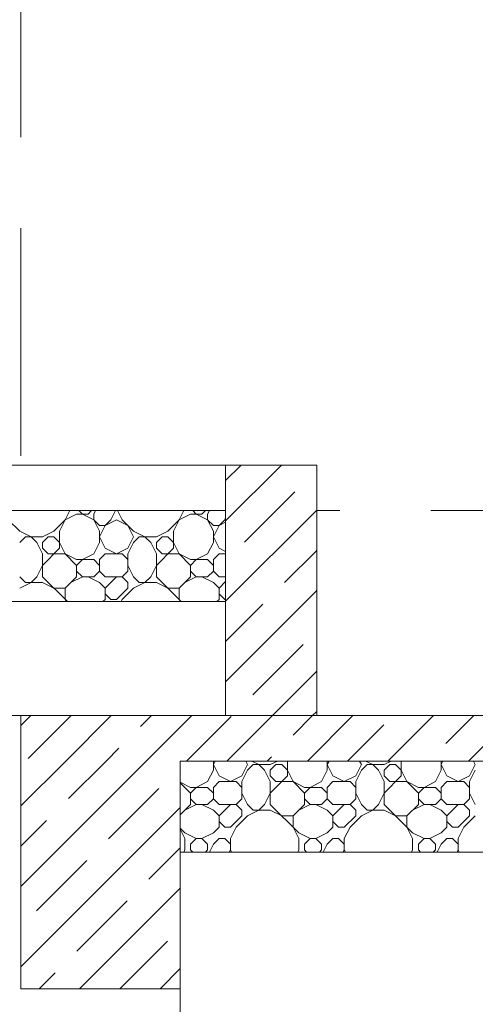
# Model space of a CAD drawing. Header units: millimetres. Extents: x 53645 to 137188, y 78097 to 135542.
# Tile 116 of 256: x 75144 to 76144, y 102496 to 104658. Entities that reach past the tile are written whole.
import ezdxf

# ---------------------------------------------------------------- set-up
doc = ezdxf.new("R2010")
doc.units = ezdxf.units.MM
doc.linetypes.add('GOST2.303 4', pattern=[7, 5, -2, 0])
doc.layers.add('hatch', color=7, linetype='Continuous', lineweight=5)
doc.layers.add('Wall2', color=40, linetype='Continuous', lineweight=5)

msp = doc.modelspace()

# ---------------------------------------------------------------- linework, layer by layer
at = {"layer": 'hatch', "color": 251, "ltscale": 100}
for points in [[(75596.5, 103557.6), (75718.8, 103679.9)], [(75596.5, 103646), (75630.4, 103679.9)], [(75596.5, 103129.9), (75596.5, 103679.9)], [(75795.8, 103668.6), (75796.5, 103669.2)], [(75637.6, 103510.3), (75748.1, 103620.8)], [(74996.4, 103579.9), (75596.5, 103579.9)], [(75232, 103534.6), (75254.6, 103579.9)], [(75244.5, 103559.6), (75269.5, 103572.1)], [(75269.5, 103572.1), (75294.5, 103572.1)], [(75282, 103572.1), (75274.2, 103579.9)], [(75307, 103559.6), (75282, 103572.1)], [(75294.5, 103572.1), (75302.3, 103579.9)], [(75307, 103572.1), (75310.9, 103579.9)], [(75307, 103559.6), (75307, 103572.1)], [(75344.5, 103559.6), (75354.6, 103579.9)], [(75369.5, 103559.6), (75359.3, 103579.9)], [(75482, 103534.6), (75504.6, 103579.9)], [(75494.5, 103559.6), (75519.5, 103572.1)], [(75519.5, 103572.1), (75544.5, 103572.1)], [(75532, 103572.1), (75524.2, 103579.9)], [(75557, 103559.6), (75532, 103572.1)], [(75544.5, 103572.1), (75552.3, 103579.9)], [(75557, 103572.1), (75560.9, 103579.9)], [(75557, 103559.6), (75557, 103572.1)], [(75596.5, 103380.9), (75796.5, 103580.9)], [(75596.5, 103579.9), (75596.5, 103379.9)], [(75144.5, 103534.6), (75119.5, 103559.6)], [(75219.5, 103534.6), (75244.5, 103559.6)], [(75319.5, 103547.1), (75307, 103559.6)], [(75319.5, 103534.6), (75307, 103559.6)], [(75319.5, 103547.1), (75332, 103547.1)], [(75319.5, 103522.1), (75332, 103547.1)], [(75332, 103547.1), (75344.5, 103559.6)], [(75332, 103547.1), (75357, 103559.6)], [(75382, 103547.1), (75357, 103559.6)], [(75382, 103547.1), (75357, 103559.6)], [(75394.5, 103534.6), (75369.5, 103559.6)], [(75394.5, 103522.1), (75382, 103547.1)], [(75469.5, 103534.6), (75494.5, 103559.6)], [(75569.5, 103547.1), (75557, 103559.6)], [(75569.5, 103534.6), (75557, 103559.6)], [(75569.5, 103547.1), (75582, 103547.1)], [(75569.5, 103522.1), (75582, 103547.1)], [(75582, 103547.1), (75594.5, 103559.6)], [(75582, 103547.1), (75596.5, 103554.4)], [(75594.5, 103559.6), (75596.5, 103563.6)], [(75169.5, 103522.1), (75144.5, 103534.6)], [(75194.5, 103522.1), (75219.5, 103534.6)], [(75232, 103497.1), (75232, 103534.6)], [(75319.5, 103509.6), (75319.5, 103534.6)], [(75419.5, 103522.1), (75394.5, 103534.6)], [(75444.5, 103522.1), (75469.5, 103534.6)], [(75482, 103497.1), (75482, 103534.6)], [(75569.5, 103509.6), (75569.5, 103534.6)], [(75144.5, 103509.6), (75157, 103522.1)], [(75157, 103522.1), (75194.5, 103522.1)], [(75182, 103509.6), (75169.5, 103522.1)], [(75194.5, 103484.6), (75182, 103509.6)], [(75194.5, 103509.6), (75207, 103522.1)], [(75194.5, 103497.1), (75194.5, 103509.6)], [(75207, 103522.1), (75219.5, 103522.1)], [(75232, 103509.6), (75219.5, 103522.1)], [(75244.5, 103484.6), (75232, 103509.6)], [(75307, 103484.6), (75319.5, 103509.6)], [(75332, 103497.1), (75319.5, 103522.1)], [(75382, 103497.1), (75394.5, 103522.1)], [(75382, 103484.6), (75394.5, 103509.6)], [(75394.5, 103509.6), (75407, 103522.1)], [(75407, 103522.1), (75444.5, 103522.1)], [(75432, 103509.6), (75419.5, 103522.1)], [(75444.5, 103484.6), (75432, 103509.6)], [(75444.5, 103509.6), (75457, 103522.1)], [(75444.5, 103497.1), (75444.5, 103509.6)], [(75457, 103522.1), (75469.5, 103522.1)], [(75482, 103509.6), (75469.5, 103522.1)], [(75494.5, 103484.6), (75482, 103509.6)], [(75557, 103484.6), (75569.5, 103509.6)], [(75582, 103497.1), (75569.5, 103522.1)], [(75194.5, 103459.6), (75232, 103497.1)], [(75207, 103484.6), (75194.5, 103497.1)], [(75194.5, 103434.6), (75194.5, 103484.6)], [(75207, 103484.6), (75244.5, 103484.6)], [(75269.5, 103459.6), (75244.5, 103484.6)], [(75269.5, 103472.1), (75244.5, 103484.6)], [(75282, 103472.1), (75307, 103484.6)], [(75319.5, 103472.1), (75332, 103484.6)], [(75357, 103484.6), (75332, 103497.1)], [(75332, 103484.6), (75369.5, 103484.6)], [(75357, 103484.6), (75382, 103497.1)], [(75382, 103472.1), (75369.5, 103484.6)], [(75382, 103447.1), (75382, 103484.6)], [(75444.5, 103459.6), (75482, 103497.1)], [(75457, 103484.6), (75444.5, 103497.1)], [(75444.5, 103434.6), (75444.5, 103484.6)], [(75457, 103484.6), (75494.5, 103484.6)], [(75519.5, 103459.6), (75494.5, 103484.6)], [(75519.5, 103472.1), (75494.5, 103484.6)], [(75532, 103472.1), (75557, 103484.6)], [(75569.5, 103472.1), (75582, 103484.6)], [(75596.5, 103489.9), (75582, 103497.1)], [(75582, 103484.6), (75596.5, 103484.6)], [(75726, 103422), (75796.5, 103492.5)], [(75182, 103434.6), (75194.5, 103459.6)], [(75269.5, 103472.1), (75307, 103472.1)], [(75269.5, 103459.6), (75282, 103472.1)], [(75269.5, 103434.6), (75269.5, 103459.6)], [(75319.5, 103459.6), (75307, 103472.1)], [(75319.5, 103447.1), (75319.5, 103472.1)], [(75394.5, 103434.6), (75382, 103459.6)], [(75432, 103434.6), (75444.5, 103459.6)], [(75519.5, 103472.1), (75557, 103472.1)], [(75519.5, 103459.6), (75532, 103472.1)], [(75519.5, 103434.6), (75519.5, 103459.6)], [(75569.5, 103459.6), (75557, 103472.1)], [(75569.5, 103447.1), (75569.5, 103472.1)], [(75282, 103434.6), (75269.5, 103447.1)], [(75307, 103434.6), (75319.5, 103447.1)], [(75332, 103434.6), (75319.5, 103447.1)], [(75369.5, 103434.6), (75382, 103447.1)], [(75532, 103434.6), (75519.5, 103447.1)], [(75557, 103434.6), (75569.5, 103447.1)], [(75582, 103434.6), (75569.5, 103447.1)], [(75157, 103422.1), (75144.5, 103434.6)], [(75144.5, 103409.6), (75169.5, 103422.1)], [(75157, 103422.1), (75194.5, 103422.1)], [(75169.5, 103422.1), (75182, 103434.6)], [(75249.2, 103379.9), (75194.5, 103434.6)], [(75219.5, 103409.6), (75194.5, 103422.1)], [(75244.5, 103409.6), (75269.5, 103434.6)], [(75257, 103422.1), (75282, 103434.6)], [(75282, 103434.6), (75307, 103434.6)], [(75319.5, 103422.1), (75294.5, 103434.6)], [(75332, 103409.6), (75319.5, 103422.1)], [(75332, 103434.6), (75369.5, 103434.6)], [(75332, 103409.6), (75357, 103434.6)], [(75382, 103422.1), (75369.5, 103434.6)], [(75382, 103409.6), (75382, 103422.1)], [(75407, 103422.1), (75394.5, 103434.6)], [(75394.5, 103409.6), (75419.5, 103422.1)], [(75407, 103422.1), (75444.5, 103422.1)], [(75419.5, 103422.1), (75432, 103434.6)], [(75499.2, 103379.9), (75444.5, 103434.6)], [(75469.5, 103409.6), (75444.5, 103422.1)], [(75494.5, 103409.6), (75519.5, 103434.6)], [(75507, 103422.1), (75532, 103434.6)], [(75532, 103434.6), (75557, 103434.6)], [(75569.5, 103422.1), (75544.5, 103434.6)], [(75582, 103409.6), (75569.5, 103422.1)], [(75582, 103434.6), (75596.5, 103434.6)], [(75582, 103409.6), (75596.5, 103424.1)], [(75219.5, 103409.6), (75244.5, 103409.6)], [(75244.5, 103384.6), (75244.5, 103409.6)], [(75332, 103384.6), (75332, 103409.6)], [(75344.5, 103384.6), (75332, 103397.1)], [(75357, 103384.6), (75382, 103409.6)], [(75369.5, 103384.6), (75394.5, 103409.6)], [(75469.5, 103409.6), (75494.5, 103409.6)], [(75494.5, 103384.6), (75494.5, 103409.6)], [(75582, 103384.6), (75582, 103409.6)], [(75594.5, 103384.6), (75582, 103397.1)], [(75596.5, 103204.1), (75796.5, 103404.1)], [(75596.5, 103379.9), (74996.4, 103379.9)], [(75246.8, 103379.9), (75244.5, 103384.6)], [(75327.3, 103379.9), (75332, 103384.6)], [(75344.5, 103384.6), (75357, 103384.6)], [(75369.5, 103384.6), (75367.1, 103379.9)], [(75496.8, 103379.9), (75494.5, 103384.6)], [(75577.3, 103379.9), (75582, 103384.6)], [(75594.5, 103384.6), (75596.5, 103384.6)], [(75596.5, 103292.5), (75678.2, 103374.2)], [(75656.1, 103175.4), (75766.6, 103285.8)], [(75699.1, 103129.9), (75796.5, 103227.3)], [(75787.5, 103129.9), (75796.5, 103138.9)], [(75146.9, 103108), (75168.8, 103129.9)], [(75796.5, 103129.9), (75146.9, 103129.9)], [(75162.9, 103035.7), (75257.2, 103129.9)], [(75245.6, 103029.9), (75345.6, 103129.9)], [(75409.5, 103105.5), (75434, 103129.9)], [(75422.3, 103029.9), (75522.3, 103129.9)], [(75510.7, 103029.9), (75608.4, 103127.6)], [(75599.1, 103029.9), (75699.1, 103129.9)], [(75744.5, 103087), (75787.5, 103129.9)], [(75775.9, 103029.9), (75875.9, 103129.9)], [(75952.7, 103029.9), (76052.7, 103129.9)], [(76079.5, 103068.4), (76141.1, 103129.9)], [(76129.4, 103029.9), (76229.4, 103129.9)], [(75864.3, 103029.9), (75943.4, 103109.1)], [(75334, 103029.9), (75361.8, 103057.8)], [(75146.9, 102931.3), (75245.6, 103029.9)], [(75146.9, 102754.5), (75422.3, 103029.9)], [(75251.3, 102947.3), (75334, 103029.9)], [(81446.9, 103029.9), (75496.9, 103029.9)], [(75569.5, 103009.6), (75569.5, 103029.9)], [(75569.5, 103022.1), (75573.4, 103029.9)], [(75644.5, 103022.1), (75640.6, 103029.9)], [(75669.5, 103022.1), (75653.8, 103029.9)], [(75687.5, 103029.9), (75696.8, 103039.2)], [(75694.5, 103022.1), (75710.1, 103029.9)], [(75732, 102997.1), (75732, 103029.9)], [(75819.5, 103009.6), (75819.5, 103029.9)], [(75819.5, 103022.1), (75823.4, 103029.9)], [(75894.5, 103022.1), (75890.6, 103029.9)], [(75919.5, 103022.1), (75903.8, 103029.9)], [(75944.5, 103022.1), (75960.1, 103029.9)], [(75982, 102997.1), (75982, 103029.9)], [(76069.5, 103009.6), (76069.5, 103029.9)], [(76069.5, 103022.1), (76073.4, 103029.9)], [(76144.5, 103022.1), (76140.6, 103029.9)], [(75557, 102984.6), (75569.5, 103009.6)], [(75582, 102997.1), (75569.5, 103022.1)], [(75632, 102997.1), (75644.5, 103022.1)], [(75632, 102984.6), (75644.5, 103009.6)], [(75644.5, 103009.6), (75657, 103022.1)], [(75657, 103022.1), (75694.5, 103022.1)], [(75682, 103009.6), (75669.5, 103022.1)], [(75694.5, 102984.6), (75682, 103009.6)], [(75694.5, 103009.6), (75707, 103022.1)], [(75694.5, 102997.1), (75694.5, 103009.6)], [(75707, 103022.1), (75719.5, 103022.1)], [(75732, 103009.6), (75719.5, 103022.1)], [(75744.5, 102984.6), (75732, 103009.6)], [(75807, 102984.6), (75819.5, 103009.6)], [(75832, 102997.1), (75819.5, 103022.1)], [(75882, 102997.1), (75894.5, 103022.1)], [(75882, 102984.6), (75894.5, 103009.6)], [(75894.5, 103009.6), (75907, 103022.1)], [(75907, 103022.1), (75944.5, 103022.1)], [(75932, 103009.6), (75919.5, 103022.1)], [(75944.5, 102984.6), (75932, 103009.6)], [(75944.5, 103009.6), (75957, 103022.1)], [(75944.5, 102997.1), (75944.5, 103009.6)], [(75957, 103022.1), (75969.5, 103022.1)], [(75982, 103009.6), (75969.5, 103022.1)], [(75994.5, 102984.6), (75982, 103009.6)], [(76057, 102984.6), (76069.5, 103009.6)], [(76082, 102997.1), (76069.5, 103022.1)], [(76132, 102997.1), (76144.5, 103022.1)], [(76132, 102984.6), (76144.5, 103009.6)], [(75519.5, 102972.1), (75496.9, 102983.4)], [(75519.5, 102959.6), (75496.9, 102982.2)], [(75532, 102972.1), (75557, 102984.6)], [(75569.5, 102972.1), (75582, 102984.6)], [(75607, 102984.6), (75582, 102997.1)], [(75582, 102984.6), (75619.5, 102984.6)], [(75607, 102984.6), (75632, 102997.1)], [(75632, 102972.1), (75619.5, 102984.6)], [(75632, 102947.1), (75632, 102984.6)], [(75694.5, 102959.6), (75732, 102997.1)], [(75707, 102984.6), (75694.5, 102997.1)], [(75694.5, 102934.6), (75694.5, 102984.6)], [(75707, 102984.6), (75744.5, 102984.6)], [(75769.5, 102959.6), (75744.5, 102984.6)], [(75769.5, 102972.1), (75744.5, 102984.6)], [(75782, 102972.1), (75807, 102984.6)], [(75819.5, 102972.1), (75832, 102984.6)], [(75857, 102984.6), (75832, 102997.1)], [(75832, 102984.6), (75869.5, 102984.6)], [(75857, 102984.6), (75882, 102997.1)], [(75882, 102972.1), (75869.5, 102984.6)], [(75882, 102947.1), (75882, 102984.6)], [(75944.5, 102959.6), (75982, 102997.1)], [(75957, 102984.6), (75944.5, 102997.1)], [(75944.5, 102934.6), (75944.5, 102984.6)], [(75957, 102984.6), (75994.5, 102984.6)], [(76019.5, 102959.6), (75994.5, 102984.6)], [(76019.5, 102972.1), (75994.5, 102984.6)], [(76032, 102972.1), (76057, 102984.6)], [(76069.5, 102972.1), (76082, 102984.6)], [(76107, 102984.6), (76082, 102997.1)], [(76082, 102984.6), (76119.5, 102984.6)], [(76107, 102984.6), (76132, 102997.1)], [(76132, 102972.1), (76119.5, 102984.6)], [(76132, 102947.1), (76132, 102984.6)], [(75339.7, 102858.9), (75450.2, 102969.4)], [(75519.5, 102972.1), (75557, 102972.1)], [(75519.5, 102959.6), (75532, 102972.1)], [(75569.5, 102959.6), (75557, 102972.1)], [(75569.5, 102947.1), (75569.5, 102972.1)], [(75769.5, 102972.1), (75807, 102972.1)], [(75769.5, 102959.6), (75782, 102972.1)], [(75819.5, 102959.6), (75807, 102972.1)], [(75819.5, 102947.1), (75819.5, 102972.1)], [(76019.5, 102972.1), (76057, 102972.1)], [(76019.5, 102959.6), (76032, 102972.1)], [(76069.5, 102959.6), (76057, 102972.1)], [(76069.5, 102947.1), (76069.5, 102972.1)], [(75519.5, 102934.6), (75519.5, 102959.6)], [(75532, 102934.6), (75519.5, 102947.1)], [(75557, 102934.6), (75569.5, 102947.1)], [(75582, 102934.6), (75569.5, 102947.1)], [(75619.5, 102934.6), (75632, 102947.1)], [(75644.5, 102934.6), (75632, 102959.6)], [(75682, 102934.6), (75694.5, 102959.6)], [(75769.5, 102934.6), (75769.5, 102959.6)], [(75782, 102934.6), (75769.5, 102947.1)], [(75807, 102934.6), (75819.5, 102947.1)], [(75832, 102934.6), (75819.5, 102947.1)], [(75869.5, 102934.6), (75882, 102947.1)], [(75894.5, 102934.6), (75882, 102959.6)], [(75932, 102934.6), (75944.5, 102959.6)], [(76019.5, 102934.6), (76019.5, 102959.6)], [(76032, 102934.6), (76019.5, 102947.1)], [(76057, 102934.6), (76069.5, 102947.1)], [(76082, 102934.6), (76069.5, 102947.1)], [(76119.5, 102934.6), (76132, 102947.1)], [(76144.5, 102934.6), (76132, 102959.6)], [(75146.9, 102577.7), (75496.9, 102927.7)], [(75496.9, 102912), (75519.5, 102934.6)], [(75507, 102922.1), (75532, 102934.6)], [(75532, 102934.6), (75557, 102934.6)], [(75569.5, 102922.1), (75544.5, 102934.6)], [(75582, 102909.6), (75569.5, 102922.1)], [(75582, 102934.6), (75619.5, 102934.6)], [(75582, 102909.6), (75607, 102934.6)], [(75632, 102922.1), (75619.5, 102934.6)], [(75632, 102909.6), (75632, 102922.1)], [(75657, 102922.1), (75644.5, 102934.6)], [(75644.5, 102909.6), (75669.5, 102922.1)], [(75657, 102922.1), (75694.5, 102922.1)], [(75669.5, 102922.1), (75682, 102934.6)], [(75757, 102872.1), (75694.5, 102934.6)], [(75719.5, 102909.6), (75694.5, 102922.1)], [(75744.5, 102909.6), (75769.5, 102934.6)], [(75757, 102922.1), (75782, 102934.6)], [(75782, 102934.6), (75807, 102934.6)], [(75819.5, 102922.1), (75794.5, 102934.6)], [(75832, 102909.6), (75819.5, 102922.1)], [(75832, 102934.6), (75869.5, 102934.6)], [(75832, 102909.6), (75857, 102934.6)], [(75882, 102922.1), (75869.5, 102934.6)], [(75882, 102909.6), (75882, 102922.1)], [(75907, 102922.1), (75894.5, 102934.6)], [(75894.5, 102909.6), (75919.5, 102922.1)], [(75907, 102922.1), (75944.5, 102922.1)], [(75919.5, 102922.1), (75932, 102934.6)], [(76007, 102872.1), (75944.5, 102934.6)], [(75969.5, 102909.6), (75944.5, 102922.1)], [(75994.5, 102909.6), (76019.5, 102934.6)], [(76007, 102922.1), (76032, 102934.6)], [(76032, 102934.6), (76057, 102934.6)], [(76069.5, 102922.1), (76044.5, 102934.6)], [(76082, 102909.6), (76069.5, 102922.1)], [(76082, 102934.6), (76119.5, 102934.6)], [(76082, 102909.6), (76107, 102934.6)], [(76132, 102922.1), (76119.5, 102934.6)], [(76132, 102909.6), (76132, 102922.1)], [(75146.9, 102842.9), (75203.6, 102899.6)], [(75582, 102884.6), (75582, 102909.6)], [(75594.5, 102884.6), (75582, 102897.1)], [(75607, 102884.6), (75632, 102909.6)], [(75619.5, 102884.6), (75644.5, 102909.6)], [(75719.5, 102909.6), (75744.5, 102909.6)], [(75744.5, 102884.6), (75744.5, 102909.6)], [(75832, 102884.6), (75832, 102909.6)], [(75844.5, 102884.6), (75832, 102897.1)], [(75857, 102884.6), (75882, 102909.6)], [(75869.5, 102884.6), (75894.5, 102909.6)], [(75969.5, 102909.6), (75994.5, 102909.6)], [(75994.5, 102884.6), (75994.5, 102909.6)], [(76082, 102884.6), (76082, 102909.6)], [(76094.5, 102884.6), (76082, 102897.1)], [(76107, 102884.6), (76132, 102909.6)], [(76119.5, 102884.6), (76144.5, 102909.6)], [(75507, 102872.1), (75496.9, 102882.2)], [(75507, 102859.6), (75496.9, 102879.9)], [(75569.5, 102872.1), (75582, 102884.6)], [(75594.5, 102884.6), (75607, 102884.6)], [(75619.5, 102884.6), (75607, 102859.6)], [(75757, 102859.6), (75744.5, 102884.6)], [(75819.5, 102872.1), (75832, 102884.6)], [(75844.5, 102884.6), (75857, 102884.6)], [(75869.5, 102884.6), (75857, 102859.6)], [(76007, 102859.6), (75994.5, 102884.6)], [(76069.5, 102872.1), (76082, 102884.6)], [(76094.5, 102884.6), (76107, 102884.6)], [(76119.5, 102884.6), (76107, 102859.6)], [(75532, 102859.6), (75507, 102872.1)], [(75507, 102834.6), (75507, 102859.6)], [(75519.5, 102847.1), (75532, 102859.6)], [(75532, 102859.6), (75544.5, 102859.6)], [(75544.5, 102859.6), (75569.5, 102872.1)], [(75557, 102847.1), (75544.5, 102859.6)], [(75569.5, 102847.1), (75582, 102859.6)], [(75582, 102859.6), (75594.5, 102859.6)], [(75607, 102847.1), (75594.5, 102859.6)], [(75607, 102834.6), (75607, 102859.6)], [(75782, 102859.6), (75757, 102872.1)], [(75757, 102834.6), (75757, 102859.6)], [(75769.5, 102847.1), (75782, 102859.6)], [(75782, 102859.6), (75794.5, 102859.6)], [(75794.5, 102859.6), (75819.5, 102872.1)], [(75807, 102847.1), (75794.5, 102859.6)], [(75819.5, 102847.1), (75832, 102859.6)], [(75832, 102859.6), (75844.5, 102859.6)], [(75857, 102847.1), (75844.5, 102859.6)], [(75857, 102834.6), (75857, 102859.6)], [(76032, 102859.6), (76007, 102872.1)], [(76007, 102834.6), (76007, 102859.6)], [(76019.5, 102847.1), (76032, 102859.6)], [(76032, 102859.6), (76044.5, 102859.6)], [(76044.5, 102859.6), (76069.5, 102872.1)], [(76057, 102847.1), (76044.5, 102859.6)], [(76069.5, 102847.1), (76082, 102859.6)], [(76082, 102859.6), (76094.5, 102859.6)], [(76107, 102847.1), (76094.5, 102859.6)], [(76107, 102834.6), (76107, 102859.6)], [(75428.1, 102770.5), (75496.9, 102839.3)], [(75504.6, 102829.9), (75507, 102834.6)], [(75519.5, 102834.6), (75519.5, 102847.1)], [(75524.2, 102829.9), (75519.5, 102834.6)], [(75552.3, 102829.9), (75557, 102834.6)], [(75557, 102834.6), (75557, 102847.1)], [(75560.9, 102829.9), (75569.5, 102847.1)], [(75604.6, 102829.9), (75607, 102834.6)], [(75609.3, 102829.9), (75607, 102834.6)], [(75754.6, 102829.9), (75757, 102834.6)], [(75769.5, 102834.6), (75769.5, 102847.1)], [(75774.2, 102829.9), (75769.5, 102834.6)], [(75802.3, 102829.9), (75807, 102834.6)], [(75807, 102834.6), (75807, 102847.1)], [(75810.9, 102829.9), (75819.5, 102847.1)], [(75854.6, 102829.9), (75857, 102834.6)], [(75859.3, 102829.9), (75857, 102834.6)], [(76004.6, 102829.9), (76007, 102834.6)], [(76019.5, 102834.6), (76019.5, 102847.1)], [(76024.2, 102829.9), (76019.5, 102834.6)], [(76052.3, 102829.9), (76057, 102834.6)], [(76057, 102834.6), (76057, 102847.1)], [(76060.9, 102829.9), (76069.5, 102847.1)], [(76104.6, 102829.9), (76107, 102834.6)], [(76109.3, 102829.9), (76107, 102834.6)], [(75181.5, 102700.7), (75292, 102811.2)], [(75275.9, 102529.9), (75496.9, 102750.9)], [(75269.9, 102612.3), (75380.4, 102722.8)], [(75364.3, 102529.9), (75468.7, 102634.4)], [(75452.7, 102529.9), (75496.9, 102574.1)], [(75187.5, 102529.9), (75222.1, 102564.6)]]:
    msp.add_lwpolyline(points, dxfattribs=at)
at = {"layer": 'Wall2', "color": 4, "linetype": 'GOST2.303 4', "lineweight": 0, "ltscale": 100}
msp.add_line((75146.9, 106299.9), (75146.9, 103679.9), dxfattribs=at)
at = {"layer": 'Wall2', "ltscale": 100}
for points in [[(75596.5, 103679.9), (74896.5, 103679.9), (74896.5, 103679.9), (75596.5, 103679.9)], [(75796.5, 103129.9), (75796.5, 103129.9), (75796.5, 103679.9), (75796.5, 103679.9)]]:
    msp.add_lwpolyline(points, close=True, dxfattribs=at)
for points in [[(75596.5, 103679.9), (75796.5, 103679.9)], [(75796.5, 103679.9), (75796.5, 103129.9)], [(75146.9, 103129.9), (74996.4, 103129.9)], [(75146.9, 103129.9), (75146.9, 102529.9)], [(81796.9, 103129.9), (75796.5, 103129.9)], [(75496.9, 102529.9), (75496.9, 103029.9)], [(75496.9, 103029.9), (81446.9, 103029.9)], [(75496.9, 102829.9), (81446.9, 102829.9)], [(75146.9, 102529.9), (75496.9, 102529.9)]]:
    msp.add_lwpolyline(points, dxfattribs=at)
at = {"layer": 'Wall2', "color": 4, "linetype": 'GOST2.303 4', "lineweight": 0, "ltscale": 100}
msp.add_lwpolyline([(81446.9, 103579.9), (75796.5, 103579.9)], dxfattribs=at)
at = {"layer": 'Wall2', "color": 4, "linetype": 'Continuous', "lineweight": 0, "ltscale": 100}
for points in [[(75496.9, 101429.9), (75496.9, 102829.9)], [(75496.9, 102829.9), (81446.9, 102829.9)]]:
    msp.add_lwpolyline(points, dxfattribs=at)

doc.saveas('drawing.dxf')
